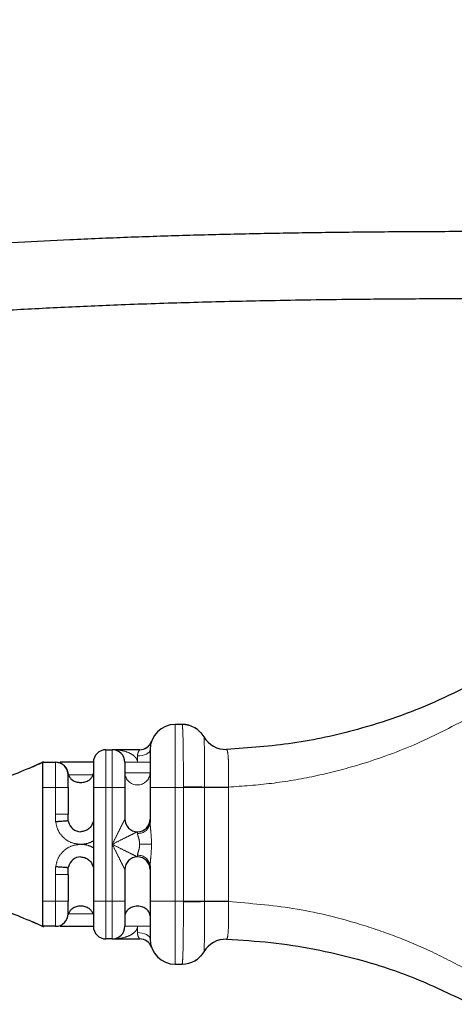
# Model space of a CAD drawing. Header units: millimetres. Extents: x 75 to 4122, y 120 to 5820.
# Tile 22 of 49: x 3149 to 3184, y 2138 to 2216. Entities that reach past the tile are written whole.
import ezdxf

# ---------------------------------------------------------------- set-up
doc = ezdxf.new("R2010")
doc.units = ezdxf.units.MM
doc.header["$LTSCALE"] = 20
doc.linetypes.add('PHANTOM', pattern=[12.7, 6.35, -1.27, 1.27, -1.27, 1.27, -1.27])

msp = doc.modelspace()

# ---------------------------------------------------------------- linework, layer by layer
at = {"color": 7, "linetype": 'Continuous', "lineweight": 25}
for p, q in [((3162.266, 2160.379), (3161.717, 2160.379)), ((3156.217, 2158.379), (3156.717, 2158.379)), ((3158.891, 2158.379), (3156.717, 2158.379)), ((3159.69, 2158.781), (3159.661, 2158.75)), ((3165.785, 2158.402), (3165.785, 2158.402)), ((3151.217, 2157.379), (3152.217, 2157.379)), ((3151.217, 2146.38), (3151.217, 2155.377)), ((3153.217, 2155.377), (3153.217, 2153.277)), ((3155.217, 2155.377), (3155.217, 2154.611)), ((3157.717, 2155.377), (3157.717, 2152.879)), ((3159.717, 2155.377), (3159.717, 2152.611)), ((3155.217, 2154.61), (3155.217, 2151.148)), ((3153.222, 2152.737), (3153.217, 2153.277)), ((3155.217, 2151.147), (3155.217, 2150.611)), ((3155.217, 2150.61), (3155.217, 2147.148)), ((3153.217, 2148.481), (3153.222, 2149.02)), ((3159.717, 2149.147), (3159.717, 2146.38)), ((3153.217, 2148.481), (3153.217, 2146.38)), ((3157.717, 2148.879), (3157.717, 2146.38)), ((3155.217, 2147.147), (3155.217, 2146.38)), ((3152.217, 2144.379), (3151.217, 2144.379)), ((3156.717, 2143.379), (3156.217, 2143.379)), ((3156.717, 2143.379), (3158.891, 2143.379)), ((3165.785, 2143.355), (3165.785, 2143.355)), ((3161.717, 2141.379), (3162.266, 2141.379))]:
    msp.add_line(p, q, dxfattribs=at)
at = {"color": 250, "linetype": 'PHANTOM', "lineweight": 18}
for p, q in [((3162.266, 2160.379), (3162.269, 2160.37)), ((3163.992, 2159.387), (3163.991, 2159.39)), ((3158.717, 2157.379), (3158.717, 2157.879)), ((3158.717, 2157.379), (3157.717, 2157.379)), ((3159.717, 2157.379), (3158.717, 2157.379)), ((3153.241, 2156.379), (3155.192, 2156.379)), ((3157.717, 2156.535), (3159.717, 2156.535)), ((3152.217, 2155.377), (3151.217, 2155.377)), ((3152.217, 2155.377), (3152.217, 2153.277)), ((3152.217, 2155.377), (3153.217, 2155.377)), ((3155.217, 2155.377), (3156.217, 2155.377)), ((3156.217, 2155.377), (3156.217, 2146.38)), ((3156.717, 2155.377), (3156.217, 2155.377)), ((3156.717, 2150.879), (3156.717, 2155.377)), ((3156.717, 2155.377), (3157.717, 2155.377)), ((3161.717, 2155.377), (3159.717, 2155.377)), ((3161.717, 2155.377), (3162.353, 2155.377)), ((3161.717, 2146.38), (3161.717, 2155.377)), ((3162.353, 2155.443), (3162.353, 2155.377)), ((3162.353, 2155.377), (3162.353, 2146.38)), ((3164.031, 2155.377), (3162.353, 2155.377)), ((3164.031, 2155.377), (3164.031, 2155.417)), ((3164.031, 2146.38), (3164.031, 2155.377)), ((3164.031, 2155.377), (3165.928, 2155.377)), ((3165.928, 2155.418), (3165.928, 2155.377)), ((3165.928, 2146.38), (3165.928, 2155.377)), ((3152.217, 2153.277), (3152.229, 2152.66)), ((3152.217, 2153.277), (3153.217, 2153.277)), ((3158.717, 2151.745), (3158.717, 2151.879)), ((3156.717, 2150.879), (3156.717, 2146.38)), ((3158.888, 2150.879), (3159.831, 2150.879)), ((3158.717, 2149.879), (3158.717, 2150.013)), ((3152.229, 2149.097), (3152.217, 2148.481)), ((3152.217, 2148.481), (3152.217, 2146.38)), ((3153.217, 2148.481), (3152.217, 2148.481)), ((3151.217, 2146.38), (3152.217, 2146.38)), ((3153.217, 2146.38), (3152.217, 2146.38)), ((3156.217, 2146.38), (3155.217, 2146.38)), ((3156.217, 2146.38), (3156.717, 2146.38)), ((3157.717, 2146.38), (3156.717, 2146.38)), ((3161.717, 2146.38), (3159.717, 2146.38)), ((3161.717, 2146.38), (3162.353, 2146.38)), ((3162.353, 2146.38), (3162.353, 2146.314)), ((3162.353, 2146.38), (3164.031, 2146.38)), ((3164.031, 2146.34), (3164.031, 2146.38)), ((3165.928, 2146.38), (3164.031, 2146.38)), ((3165.928, 2146.38), (3165.928, 2146.339)), ((3154.217, 2145.379), (3153.241, 2145.379)), ((3157.717, 2144.379), (3158.717, 2144.379)), ((3159.717, 2144.379), (3158.717, 2144.379)), ((3158.717, 2143.879), (3158.717, 2144.379)), ((3163.991, 2142.367), (3163.992, 2142.37)), ((3162.269, 2141.387), (3162.266, 2141.379))]:
    msp.add_line(p, q, dxfattribs=at)
at = {"color": 250, "linetype": 'PHANTOM', "lineweight": 18, "flags": 128}
for points in [[(3159.717, 2158.379), (3159.697, 2158.281), (3159.641, 2158.187), (3159.548, 2158.101), (3159.424, 2158.025), (3159.272, 2157.963), (3159.099, 2157.917), (3158.912, 2157.888), (3158.717, 2157.879)], [(3165.928, 2155.418), (3165.653, 2155.418), (3165.378, 2155.418), (3165.109, 2155.418), (3164.852, 2155.418), (3164.612, 2155.417), (3164.392, 2155.417), (3164.197, 2155.417), (3164.031, 2155.417)], [(3164.031, 2146.34), (3164.197, 2146.34), (3164.392, 2146.34), (3164.612, 2146.34), (3164.852, 2146.34), (3165.109, 2146.34), (3165.378, 2146.339), (3165.653, 2146.339), (3165.928, 2146.339)], [(3158.717, 2143.879), (3158.912, 2143.869), (3159.099, 2143.841), (3159.272, 2143.794), (3159.424, 2143.732), (3159.548, 2143.656), (3159.641, 2143.57), (3159.697, 2143.476), (3159.717, 2143.379)]]:
    msp.add_lwpolyline(points, dxfattribs=at)
at = {"color": 7, "linetype": 'Continuous', "lineweight": 25}
for centre, radius, start, end in [((3161.717, 2158.379), 2, 90, 180), ((3162.266, 2158.379), 2, 30.37404, 90), ((3165.716, 2160.401), 2, 210.37403, 271.97525), ((3156.217, 2157.379), 1, 90, 180), ((3156.717, 2157.379), 1, 0, 90), ((3158.888, 2159.379), 1, 270, 340.52878), ((3152.217, 2156.379), 1, 0, 90), ((3154.217, 2152.879), 1, 192.63563, 270), ((3158.717, 2152.879), 1, 180, 270), ((3158.717, 2152.879), 1, 270, 0), ((3154.217, 2148.879), 1, 90, 167.36437), ((3158.717, 2148.879), 1, 90, 180), ((3158.717, 2148.879), 1, 0, 90), ((3152.217, 2145.379), 1, 270, 0), ((3156.217, 2144.379), 1, 180, 270), ((3156.717, 2144.379), 1, 270, 0), ((3158.888, 2142.379), 1, 19.47122, 90), ((3161.717, 2143.379), 2, 180, 270), ((3165.716, 2141.356), 2, 88.02475, 149.62596), ((3162.266, 2143.379), 2, 270, 329.62596)]:
    msp.add_arc(centre, radius, start, end, dxfattribs=at)
at = {"color": 250, "linetype": 'PHANTOM', "lineweight": 18}
for centre, radius, start, end in [((3162.274, 2158.375), 1.994, 30.48772, 90.15088), ((3165.716, 2160.401), 2, 210.46056, 271.9752), ((3158.717, 2156.583), 1.001, 182.71491, 357.28509), ((3161.784, 2063.67), 91.774, 88.59713, 89.64465), ((3158.779, 2152.683), 0.94, 266.18874, 355.59805), ((3158.779, 2149.074), 0.94, 4.40195, 93.81126), ((3161.784, 2237.416), 91.104, 270.35809, 271.41333), ((3165.716, 2141.356), 2, 88.0248, 149.54), ((3162.274, 2143.382), 1.995, 269.85082, 329.51314)]:
    msp.add_arc(centre, radius, start, end, dxfattribs=at)
at = {"color": 7, "linetype": 'Continuous', "lineweight": 25}
for points, knots in [([(2594.675, 2286.79), (2594.702, 2284.526), (2594.761, 2279.49), (2595.265, 2271.441), (2596.219, 2262.608), (2597.734, 2253.614), (2599.742, 2245.38), (2602.15, 2238.151), (2604.823, 2232.008), (2608.25, 2225.663), (2612.512, 2219.334), (2617.605, 2213.245), (2622.706, 2208.15), (2627.634, 2203.913), (2632.247, 2200.419), (2636.427, 2197.573), (2640.079, 2195.296), (2643.148, 2193.517), (2645.8, 2192.064), (2649.436, 2190.168), (2654.549, 2187.715), (2661.465, 2184.778), (2669.231, 2181.883), (2677.889, 2179.081), (2687.48, 2176.417), (2698.033, 2173.937), (2710.09, 2171.581), (2723.685, 2169.453), (2738.6, 2167.669), (2754.031, 2166.322), (2769.661, 2165.392), (2785.38, 2164.833), (2801.1, 2164.6), (2818.661, 2164.645), (2837.865, 2165.039), (2858.486, 2165.798), (2878.338, 2166.772), (2898.89, 2167.949), (2920.24, 2169.258), (2942.496, 2170.724), (2964.066, 2172.26), (2983.372, 2173.755), (3000.371, 2175.183), (3015.091, 2176.515), (3028.976, 2177.872), (3040.27, 2179.067), (3049.171, 2180.073), (3056.22, 2180.908), (3063.687, 2181.839), (3071.808, 2182.911), (3080.354, 2184.114), (3089.005, 2185.413), (3097.548, 2186.768), (3106.277, 2188.198), (3115.199, 2189.644), (3124.436, 2190.997), (3133.844, 2192.111), (3141.751, 2192.793), (3148.049, 2193.205), (3152.681, 2193.454), (3157.625, 2193.667), (3162.889, 2193.841), (3168.716, 2193.981), (3173.494, 2194.056), (3177.197, 2194.095), (3179.56, 2194.115), (3182.039, 2194.129), (3184.64, 2194.138), (3186.416, 2194.139), (3187.325, 2194.14)], [0, 0, 0, 0, 0.01018, 0.022644, 0.036246, 0.050113, 0.063624, 0.074316, 0.084339, 0.093721, 0.106738, 0.118619, 0.129436, 0.139206, 0.147917, 0.155538, 0.162028, 0.167348, 0.171558, 0.175685, 0.185877, 0.197173, 0.209636, 0.223329, 0.238312, 0.254637, 0.27235, 0.293869, 0.316867, 0.340283, 0.363927, 0.38768, 0.41142, 0.435022, 0.467018, 0.498185, 0.528193, 0.556715, 0.59103, 0.624594, 0.657148, 0.688332, 0.71167, 0.73385, 0.754803, 0.77447, 0.785059, 0.795299, 0.806632, 0.819262, 0.832713, 0.846334, 0.85992, 0.873444, 0.888612, 0.903683, 0.918713, 0.933854, 0.940727, 0.947788, 0.955072, 0.963237, 0.97164, 0.981385, 0.984762, 0.988302, 0.992016, 0.995912, 1, 1, 1, 1]), ([(3187.325, 2199.44), (3185.588, 2199.438), (3182.156, 2199.434), (3177.074, 2199.398), (3172.125, 2199.338), (3167.303, 2199.25), (3162.583, 2199.132), (3157.944, 2198.98), (3152.137, 2198.74), (3145.225, 2198.358), (3137.363, 2197.752), (3129.221, 2196.926), (3120.962, 2195.862), (3112.49, 2194.577), (3104.161, 2193.222), (3094.983, 2191.721), (3084.53, 2190.081), (3072.56, 2188.349), (3059.784, 2186.669), (3046.605, 2185.097), (3033.557, 2183.673), (3016.294, 2181.934), (2994.894, 2180.003), (2969.134, 2177.944), (2943.261, 2176.08), (2916.887, 2174.353), (2892.484, 2172.871), (2870.255, 2171.657), (2850.468, 2170.775), (2830.623, 2170.154), (2810.726, 2169.864), (2790.779, 2169.985), (2770.891, 2170.603), (2750.922, 2171.823), (2734.164, 2173.471), (2720.549, 2175.297), (2710.224, 2176.968), (2699.908, 2178.965), (2689.674, 2181.326), (2679.846, 2184.019), (2670.797, 2186.943), (2662.831, 2189.936), (2656.921, 2192.482), (2652.723, 2194.474), (2649.928, 2195.88), (2647.357, 2197.246), (2644.727, 2198.718), (2641.669, 2200.532), (2637.873, 2202.965), (2633.342, 2206.178), (2628.917, 2209.743), (2624.791, 2213.527), (2621.093, 2217.359), (2617.397, 2221.768), (2613.801, 2226.826), (2610.421, 2232.617), (2607.382, 2239.232), (2604.867, 2246.713), (2602.893, 2254.9), (2601.453, 2263.477), (2600.542, 2271.965), (2600.058, 2279.732), (2600.001, 2284.6), (2599.975, 2286.79)], [0, 0, 0, 0, 0.007909, 0.015628, 0.023148, 0.030466, 0.037638, 0.044735, 0.051747, 0.064382, 0.076806, 0.088763, 0.103439, 0.117272, 0.130827, 0.144721, 0.162211, 0.181104, 0.201268, 0.221774, 0.242012, 0.261266, 0.300906, 0.339846, 0.378924, 0.419088, 0.460373, 0.490526, 0.520802, 0.550923, 0.581339, 0.611865, 0.642227, 0.672396, 0.70348, 0.719336, 0.735326, 0.751392, 0.767471, 0.783433, 0.798064, 0.811015, 0.822389, 0.827516, 0.832285, 0.836707, 0.840842, 0.846073, 0.852972, 0.86146, 0.871455, 0.878921, 0.887017, 0.89575, 0.905151, 0.915289, 0.926271, 0.938261, 0.951173, 0.964582, 0.977834, 0.990031, 1, 1, 1, 1]), ([(3185.2, 2163.558), (3184.238, 2163.076), (3182.345, 2162.128), (3179.312, 2160.937), (3175.601, 2159.77), (3171.117, 2158.77), (3167.546, 2158.524), (3165.785, 2158.402)], [0, 0, 0, 0, 0.171918, 0.338203, 0.499515, 0.753222, 1, 1, 1, 1]), ([(3159.661, 2158.75), (3159.619, 2158.702), (3159.524, 2158.594), (3159.383, 2158.495), (3159.285, 2158.462), (3159.263, 2158.455)], [0, 0, 0, 0, 0.387828, 0.86284, 1, 1, 1, 1]), ([(3159.717, 2158.379), (3159.717, 2158.333), (3159.717, 2158.243), (3159.717, 2157.549), (3159.717, 2156.558), (3159.717, 2155.771), (3159.717, 2155.377)], [0, 0, 0, 0, 0.250514, 0.500125, 0.749881, 1, 1, 1, 1]), ([(3151.275, 2157.41), (3150.701, 2157.154), (3149.657, 2156.69), (3148.233, 2156.136), (3147.592, 2155.887)], [0, 0, 0, 0, 0.549746, 1, 1, 1, 1]), ([(3151.215, 2157.381), (3151.021, 2157.285), (3150.634, 2157.092), (3150.176, 2156.919), (3149.947, 2156.833)], [0, 0, 0, 0, 0.50019, 1, 1, 1, 1]), ([(3151.217, 2155.377), (3151.216, 2155.508), (3151.216, 2155.643), (3151.216, 2155.807), (3151.216, 2155.935), (3151.217, 2156.304), (3151.215, 2156.72), (3151.217, 2157.052), (3151.216, 2157.238), (3151.216, 2157.338), (3151.216, 2157.375), (3151.217, 2157.378), (3151.217, 2157.379)], [0, 0, 0, 0, 0.125039, 0.128701, 0.160075, 0.250529, 0.499329, 0.624316, 0.749171, 0.874094, 0.956218, 1, 1, 1, 1]), ([(3153.222, 2156.476), (3153.203, 2156.577), (3153.172, 2156.744), (3153.05, 2156.959), (3152.907, 2157.124), (3152.732, 2157.25), (3152.508, 2157.353), (3152.335, 2157.369), (3152.229, 2157.379)], [0, 0, 0, 0, 0.208753, 0.344101, 0.49987, 0.649289, 0.782584, 1, 1, 1, 1]), ([(3154.217, 2157.379), (3153.983, 2157.379), (3153.5, 2157.379), (3152.905, 2157.379), (3152.672, 2157.379), (3152.579, 2157.379)], [0, 0, 0, 0, 0.35922, 0.743817, 1, 1, 1, 1]), ([(3155.217, 2157.379), (3155.217, 2157.348), (3155.217, 2157.288), (3155.217, 2156.826), (3155.217, 2156.165), (3155.217, 2155.64), (3155.217, 2155.377)], [0, 0, 0, 0, 0.250506, 0.500089, 0.749823, 1, 1, 1, 1]), ([(3157.717, 2157.379), (3157.717, 2157.349), (3157.717, 2157.288), (3157.717, 2156.826), (3157.717, 2156.165), (3157.717, 2155.64), (3157.717, 2155.377)], [0, 0, 0, 0, 0.250217, 0.499966, 0.749574, 1, 1, 1, 1]), ([(3153.217, 2155.377), (3153.217, 2155.509), (3153.217, 2155.772), (3153.217, 2156.103), (3153.217, 2156.334), (3153.217, 2156.364), (3153.217, 2156.379)], [0, 0, 0, 0, 0.250353, 0.499929, 0.749716, 1, 1, 1, 1]), ([(3153.222, 2156.476), (3153.222, 2156.471), (3153.223, 2156.462), (3153.226, 2156.443), (3153.231, 2156.412), (3153.237, 2156.392), (3153.241, 2156.379)], [0, 0, 0, 0, 0.101836, 0.212925, 0.480538, 1, 1, 1, 1]), ([(3153.241, 2156.379), (3153.272, 2156.306), (3153.334, 2156.162), (3153.544, 2155.967), (3153.794, 2155.843), (3154.03, 2155.786), (3154.155, 2155.78), (3154.217, 2155.778)], [0, 0, 0, 0, 0.2504861, 0.4999534, 0.7493761, 0.8770996, 1, 1, 1, 1]), ([(3154.217, 2155.778), (3154.278, 2155.78), (3154.403, 2155.786), (3154.64, 2155.843), (3154.889, 2155.967), (3155.099, 2156.162), (3155.161, 2156.306), (3155.192, 2156.379)], [0, 0, 0, 0, 0.122915, 0.250624, 0.500047, 0.749514, 1, 1, 1, 1]), ([(3155.192, 2156.379), (3155.196, 2156.393), (3155.202, 2156.412), (3155.207, 2156.438), (3155.208, 2156.448), (3155.208, 2156.451), (3155.209, 2156.451), (3155.209, 2156.451), (3155.21, 2156.452), (3155.212, 2156.453), (3155.215, 2156.453), (3155.218, 2156.453), (3155.219, 2156.453), (3155.219, 2156.453), (3155.219, 2156.453), (3155.219, 2156.453), (3155.219, 2156.453), (3155.219, 2156.453), (3155.219, 2156.453), (3155.219, 2156.453), (3155.219, 2156.453), (3155.219, 2156.453), (3155.219, 2156.453), (3155.219, 2156.453), (3155.219, 2156.453)], [0, 0, 0, 0, 0.281954, 0.38089, 0.412186, 0.41323, 0.414506, 0.417949, 0.428947, 0.490482, 0.606124, 0.775956, 0.881208, 0.938918, 0.969044, 0.984425, 0.992194, 0.996099, 0.998057, 0.999036, 0.999527, 0.999868, 0.99996, 1, 1, 1, 1]), ([(3155.219, 2156.453), (3155.219, 2156.452), (3155.219, 2156.452), (3155.217, 2156.454), (3155.216, 2156.453), (3155.216, 2156.454), (3155.216, 2156.455), (3155.216, 2156.457), (3155.216, 2156.472), (3155.216, 2156.484), (3155.217, 2156.493)], [0, 0, 0, 0, 0.366049, 0.562654, 0.644019, 0.644924, 0.649876, 0.662399, 0.708367, 1, 1, 1, 1]), ([(3155.217, 2154.611), (3155.217, 2154.46), (3155.217, 2154.144), (3155.217, 2153.571), (3155.217, 2153.222), (3155.217, 2152.994)], [0, 0, 0, 0, 0.238391, 0.50194, 1, 1, 1, 1]), ([(3153.222, 2152.737), (3153.203, 2152.736), (3153.172, 2152.733), (3153.05, 2152.723), (3152.907, 2152.711), (3152.732, 2152.697), (3152.508, 2152.68), (3152.335, 2152.668), (3152.229, 2152.66)], [0, 0, 0, 0, 0.208778, 0.344158, 0.499971, 0.649346, 0.78261, 1, 1, 1, 1]), ([(3153.241, 2152.66), (3153.237, 2152.678), (3153.231, 2152.705), (3153.226, 2152.729), (3153.223, 2152.736), (3153.222, 2152.737), (3153.222, 2152.737)], [0, 0, 0, 0, 0.526334, 0.790195, 0.899717, 1, 1, 1, 1]), ([(3153.222, 2149.02), (3153.203, 2149.021), (3153.172, 2149.024), (3153.05, 2149.034), (3152.907, 2149.046), (3152.732, 2149.06), (3152.508, 2149.077), (3152.335, 2149.09), (3152.229, 2149.097)], [0, 0, 0, 0, 0.208753, 0.344101, 0.49987, 0.649289, 0.782584, 1, 1, 1, 1]), ([(3153.222, 2149.02), (3153.222, 2149.02), (3153.223, 2149.021), (3153.226, 2149.029), (3153.231, 2149.052), (3153.237, 2149.08), (3153.241, 2149.097)], [0, 0, 0, 0, 0.101836, 0.212925, 0.480538, 1, 1, 1, 1]), ([(3155.217, 2148.763), (3155.217, 2148.534), (3155.217, 2148.185), (3155.217, 2147.611), (3155.217, 2147.296), (3155.217, 2147.147)], [0, 0, 0, 0, 0.500653, 0.762636, 1, 1, 1, 1]), ([(3151.217, 2144.379), (3151.217, 2144.406), (3151.216, 2144.448), (3151.216, 2144.701), (3151.215, 2145.032), (3151.217, 2145.483), (3151.216, 2145.942), (3151.216, 2146.203), (3151.217, 2146.334), (3151.217, 2146.38)], [0, 0, 0, 0, 0.243682, 0.371065, 0.49993, 0.748871, 0.873939, 0.956051, 1, 1, 1, 1]), ([(3153.217, 2145.379), (3153.217, 2145.394), (3153.217, 2145.424), (3153.217, 2145.655), (3153.217, 2145.985), (3153.217, 2146.249), (3153.217, 2146.38)], [0, 0, 0, 0, 0.2504432, 0.5000311, 0.7497724, 1, 1, 1, 1]), ([(3154.217, 2145.98), (3154.155, 2145.977), (3154.03, 2145.971), (3153.794, 2145.914), (3153.544, 2145.79), (3153.334, 2145.595), (3153.272, 2145.451), (3153.241, 2145.379)], [0, 0, 0, 0, 0.122915, 0.2506242, 0.5000468, 0.7495139, 1, 1, 1, 1]), ([(3155.192, 2145.379), (3155.161, 2145.451), (3155.099, 2145.595), (3154.889, 2145.79), (3154.64, 2145.914), (3154.403, 2145.971), (3154.278, 2145.977), (3154.217, 2145.98)], [0, 0, 0, 0, 0.250486, 0.499953, 0.749376, 0.8771, 1, 1, 1, 1]), ([(3155.217, 2146.38), (3155.217, 2146.117), (3155.217, 2145.592), (3155.217, 2144.931), (3155.217, 2144.469), (3155.217, 2144.409), (3155.217, 2144.379)], [0, 0, 0, 0, 0.250481, 0.500055, 0.749808, 1, 1, 1, 1]), ([(3157.717, 2146.38), (3157.717, 2146.118), (3157.717, 2145.592), (3157.717, 2144.931), (3157.717, 2144.469), (3157.717, 2144.409), (3157.717, 2144.379)], [0, 0, 0, 0, 0.250199, 0.499928, 0.749541, 1, 1, 1, 1]), ([(3158.717, 2145.98), (3158.645, 2145.976), (3158.497, 2145.968), (3158.296, 2145.91), (3158.117, 2145.826), (3157.924, 2145.687), (3157.754, 2145.48), (3157.729, 2145.308), (3157.717, 2145.222)], [0, 0, 0, 0, 0.12189, 0.250284, 0.368144, 0.50049, 0.750198, 1, 1, 1, 1]), ([(3159.717, 2145.222), (3159.704, 2145.308), (3159.679, 2145.48), (3159.51, 2145.687), (3159.316, 2145.826), (3159.137, 2145.91), (3158.937, 2145.968), (3158.789, 2145.976), (3158.717, 2145.98)], [0, 0, 0, 0, 0.249802, 0.499511, 0.631883, 0.749716, 0.878122, 1, 1, 1, 1]), ([(3159.717, 2146.38), (3159.717, 2145.986), (3159.717, 2145.198), (3159.717, 2144.207), (3159.717, 2143.514), (3159.717, 2143.424), (3159.717, 2143.379)], [0, 0, 0, 0, 0.250496, 0.500101, 0.749871, 1, 1, 1, 1]), ([(3147.592, 2145.871), (3148.233, 2145.621), (3149.657, 2145.067), (3150.701, 2144.603), (3151.275, 2144.348)], [0, 0, 0, 0, 0.4502542, 1, 1, 1, 1]), ([(3153.241, 2145.379), (3153.237, 2145.365), (3153.231, 2145.345), (3153.226, 2145.314), (3153.223, 2145.295), (3153.222, 2145.286), (3153.222, 2145.282)], [0, 0, 0, 0, 0.526334, 0.790195, 0.899717, 1, 1, 1, 1]), ([(3149.947, 2144.925), (3150.175, 2144.838), (3150.655, 2144.657), (3151.062, 2144.454), (3151.275, 2144.348)], [0, 0, 0, 0, 0.476278, 1, 1, 1, 1]), ([(3152.579, 2144.379), (3152.672, 2144.379), (3152.905, 2144.379), (3153.5, 2144.379), (3153.983, 2144.379), (3154.217, 2144.379)], [0, 0, 0, 0, 0.256183, 0.64078, 1, 1, 1, 1]), ([(3165.785, 2143.355), (3166.956, 2143.288), (3169.316, 2143.152), (3172.792, 2142.604), (3176.675, 2141.695), (3180.928, 2140.287), (3183.753, 2138.906), (3185.2, 2138.199)], [0, 0, 0, 0, 0.163878, 0.330291, 0.500305, 0.744169, 1, 1, 1, 1])]:
    msp.add_open_spline(points, degree=3, knots=knots, dxfattribs=at)
at = {"color": 250, "linetype": 'PHANTOM', "lineweight": 18}
for points, knots in [([(3165.928, 2155.418), (3167.071, 2155.497), (3169.38, 2155.656), (3172.79, 2156.249), (3176.595, 2157.215), (3180.778, 2158.704), (3183.562, 2160.155), (3184.997, 2160.903)], [0, 0, 0, 0, 0.163166, 0.329618, 0.500323, 0.742448, 1, 1, 1, 1]), ([(3161.717, 2155.377), (3161.717, 2156.033), (3161.717, 2157.345), (3161.717, 2158.998), (3161.717, 2160.153), (3161.717, 2160.304), (3161.717, 2160.379)], [0, 0, 0, 0, 0.250163, 0.5001, 0.750092, 1, 1, 1, 1]), ([(3162.269, 2160.37), (3162.281, 2160.266), (3162.307, 2160.057), (3162.339, 2158.909), (3162.357, 2157.319), (3162.355, 2156.068), (3162.353, 2155.443)], [0, 0, 0, 0, 0.2495888, 0.4996696, 0.7498581, 1, 1, 1, 1]), ([(3164.031, 2155.417), (3164.032, 2155.938), (3164.033, 2156.979), (3164.025, 2158.282), (3164.011, 2159.187), (3163.999, 2159.321), (3163.992, 2159.387)], [0, 0, 0, 0, 0.25302, 0.504996, 0.754074, 1, 1, 1, 1]), ([(3156.217, 2155.377), (3156.217, 2155.771), (3156.217, 2156.559), (3156.217, 2157.551), (3156.217, 2158.244), (3156.217, 2158.334), (3156.217, 2158.379)], [0, 0, 0, 0, 0.250233, 0.50019, 0.750257, 1, 1, 1, 1]), ([(3156.717, 2158.379), (3156.717, 2158.334), (3156.717, 2158.244), (3156.717, 2157.552), (3156.717, 2156.559), (3156.717, 2155.771), (3156.717, 2155.377)], [0, 0, 0, 0, 0.249451, 0.499687, 0.749515, 1, 1, 1, 1]), ([(3156.717, 2158.379), (3156.963, 2158.366), (3157.445, 2158.341), (3158.013, 2158.164), (3158.382, 2157.944), (3158.573, 2157.768), (3158.672, 2157.604), (3158.711, 2157.474), (3158.715, 2157.41), (3158.717, 2157.379)], [0, 0, 0, 0, 0.314126, 0.614566, 0.741934, 0.844867, 0.927249, 0.964342, 1, 1, 1, 1]), ([(3158.717, 2157.879), (3158.723, 2157.952), (3158.737, 2158.098), (3158.808, 2158.252), (3158.872, 2158.358), (3158.883, 2158.372), (3158.888, 2158.379)], [0, 0, 0, 0, 0.250048, 0.499711, 0.74951, 1, 1, 1, 1]), ([(3165.785, 2158.402), (3165.814, 2158.359), (3165.871, 2158.273), (3165.931, 2157.589), (3165.954, 2156.599), (3165.937, 2155.812), (3165.928, 2155.418)], [0, 0, 0, 0, 0.251277, 0.501361, 0.750596, 1, 1, 1, 1]), ([(3152.217, 2157.379), (3152.217, 2157.349), (3152.217, 2157.29), (3152.217, 2156.829), (3152.217, 2156.166), (3152.217, 2155.64), (3152.217, 2155.377)], [0, 0, 0, 0, 0.2480304, 0.499217, 0.7494672, 1, 1, 1, 1]), ([(3152.229, 2152.66), (3152.278, 2152.429), (3152.382, 2151.95), (3152.853, 2151.357), (3153.494, 2150.953), (3153.981, 2150.903), (3154.217, 2150.879)], [0, 0, 0, 0, 0.241471, 0.5, 0.758529, 1, 1, 1, 1]), ([(3156.717, 2150.879), (3156.84, 2151.125), (3157.081, 2151.607), (3157.365, 2152.175), (3157.549, 2152.544), (3157.645, 2152.735), (3157.695, 2152.834), (3157.714, 2152.873), (3157.716, 2152.877), (3157.717, 2152.879)], [0, 0, 0, 0, 0.314126, 0.614566, 0.741934, 0.844867, 0.927249, 0.964342, 1, 1, 1, 1]), ([(3159.717, 2152.611), (3159.723, 2152.494), (3159.734, 2152.261), (3159.804, 2151.676), (3159.82, 2151.197), (3159.831, 2150.879)], [0, 0, 0, 0, 0.2496152, 0.5001894, 1, 1, 1, 1]), ([(3158.717, 2151.879), (3158.715, 2151.878), (3158.711, 2151.876), (3158.672, 2151.857), (3158.573, 2151.807), (3158.382, 2151.712), (3158.013, 2151.527), (3157.445, 2151.243), (3156.963, 2151.002), (3156.717, 2150.879)], [0, 0, 0, 0, 0.035655, 0.072747, 0.155132, 0.258055, 0.385434, 0.685874, 1, 1, 1, 1]), ([(3158.888, 2150.879), (3158.883, 2150.967), (3158.872, 2151.145), (3158.808, 2151.385), (3158.737, 2151.594), (3158.723, 2151.694), (3158.717, 2151.745)], [0, 0, 0, 0, 0.25049, 0.500289, 0.749952, 1, 1, 1, 1]), ([(3154.217, 2150.879), (3153.981, 2150.854), (3153.494, 2150.804), (3152.853, 2150.4), (3152.382, 2149.808), (3152.278, 2149.329), (3152.229, 2149.097)], [0, 0, 0, 0, 0.241471, 0.5, 0.758529, 1, 1, 1, 1]), ([(3156.717, 2150.879), (3156.963, 2150.755), (3157.445, 2150.514), (3158.013, 2150.23), (3158.382, 2150.046), (3158.573, 2149.951), (3158.672, 2149.901), (3158.711, 2149.881), (3158.715, 2149.88), (3158.717, 2149.879)], [0, 0, 0, 0, 0.314126, 0.614566, 0.741934, 0.844867, 0.927249, 0.964342, 1, 1, 1, 1]), ([(3157.717, 2148.879), (3157.716, 2148.88), (3157.714, 2148.884), (3157.695, 2148.923), (3157.645, 2149.022), (3157.549, 2149.213), (3157.365, 2149.582), (3157.081, 2150.15), (3156.84, 2150.632), (3156.717, 2150.879)], [0, 0, 0, 0, 0.035655, 0.072747, 0.155132, 0.258055, 0.385434, 0.685874, 1, 1, 1, 1]), ([(3158.717, 2150.013), (3158.723, 2150.063), (3158.737, 2150.163), (3158.808, 2150.373), (3158.872, 2150.612), (3158.883, 2150.79), (3158.888, 2150.879)], [0, 0, 0, 0, 0.250048, 0.499711, 0.74951, 1, 1, 1, 1]), ([(3159.831, 2150.879), (3159.82, 2150.56), (3159.804, 2150.081), (3159.734, 2149.496), (3159.723, 2149.263), (3159.717, 2149.147)], [0, 0, 0, 0, 0.499811, 0.750385, 1, 1, 1, 1]), ([(3152.217, 2146.38), (3152.217, 2146.118), (3152.217, 2145.591), (3152.217, 2144.929), (3152.217, 2144.468), (3152.217, 2144.408), (3152.217, 2144.379)], [0, 0, 0, 0, 0.2496763, 0.5017398, 0.7511858, 1, 1, 1, 1]), ([(3156.217, 2143.379), (3156.217, 2143.424), (3156.217, 2143.513), (3156.217, 2144.206), (3156.217, 2145.198), (3156.217, 2145.986), (3156.217, 2146.38)], [0, 0, 0, 0, 0.249667, 0.499369, 0.749705, 1, 1, 1, 1]), ([(3156.717, 2146.38), (3156.717, 2145.987), (3156.717, 2145.199), (3156.717, 2144.206), (3156.717, 2143.514), (3156.717, 2143.424), (3156.717, 2143.379)], [0, 0, 0, 0, 0.25001, 0.500502, 0.750062, 1, 1, 1, 1]), ([(3161.717, 2141.379), (3161.717, 2141.454), (3161.717, 2141.604), (3161.717, 2142.758), (3161.717, 2144.411), (3161.717, 2145.724), (3161.717, 2146.38)], [0, 0, 0, 0, 0.249714, 0.499444, 0.749651, 1, 1, 1, 1]), ([(3162.353, 2146.314), (3162.355, 2145.689), (3162.357, 2144.438), (3162.339, 2142.847), (3162.307, 2141.7), (3162.281, 2141.492), (3162.269, 2141.387)], [0, 0, 0, 0, 0.250147, 0.500657, 0.750434, 1, 1, 1, 1]), ([(3163.992, 2142.37), (3163.999, 2142.436), (3164.011, 2142.57), (3164.025, 2143.474), (3164.033, 2144.778), (3164.032, 2145.818), (3164.031, 2146.34)], [0, 0, 0, 0, 0.245633, 0.494839, 0.746753, 1, 1, 1, 1]), ([(3165.928, 2146.339), (3165.937, 2145.946), (3165.954, 2145.159), (3165.931, 2144.17), (3165.872, 2143.485), (3165.814, 2143.398), (3165.785, 2143.355)], [0, 0, 0, 0, 0.249129, 0.498221, 0.748442, 1, 1, 1, 1]), ([(3184.997, 2140.854), (3184.04, 2141.365), (3182.165, 2142.366), (3179.18, 2143.62), (3175.538, 2144.853), (3171.15, 2145.915), (3167.649, 2146.199), (3165.928, 2146.339)], [0, 0, 0, 0, 0.173459, 0.339806, 0.499577, 0.754041, 1, 1, 1, 1]), ([(3158.717, 2144.379), (3158.715, 2144.347), (3158.711, 2144.283), (3158.672, 2144.153), (3158.573, 2143.989), (3158.382, 2143.813), (3158.013, 2143.593), (3157.445, 2143.417), (3156.963, 2143.391), (3156.717, 2143.379)], [0, 0, 0, 0, 0.035655, 0.072747, 0.155132, 0.258055, 0.385434, 0.685874, 1, 1, 1, 1]), ([(3158.888, 2143.379), (3158.883, 2143.385), (3158.873, 2143.399), (3158.808, 2143.505), (3158.737, 2143.659), (3158.724, 2143.805), (3158.717, 2143.879)], [0, 0, 0, 0, 0.249189, 0.499614, 0.749642, 1, 1, 1, 1])]:
    msp.add_open_spline(points, degree=3, knots=knots, dxfattribs=at)
at = {"color": 7, "linetype": 'Continuous', "lineweight": 25}
for points in [[(3155.217, 2157.379), (3155.059, 2157.379), (3154.743, 2157.379), (3154.392, 2157.379), (3154.217, 2157.379)], [(3155.192, 2152.66), (3155.157, 2152.552), (3155.086, 2152.337), (3154.852, 2152.085), (3154.554, 2151.912), (3154.329, 2151.89), (3154.217, 2151.879)], [(3154.217, 2149.879), (3154.329, 2149.868), (3154.554, 2149.846), (3154.852, 2149.673), (3155.086, 2149.42), (3155.157, 2149.205), (3155.192, 2149.097)], [(3154.217, 2144.379), (3154.392, 2144.379), (3154.743, 2144.379), (3155.059, 2144.379), (3155.217, 2144.379)]]:
    msp.add_open_spline(points, degree=3, dxfattribs=at)
at = {"color": 250, "linetype": 'PHANTOM', "lineweight": 18}
for points in [[(3154.217, 2150.879), (3154.392, 2150.89), (3154.743, 2150.914), (3155.059, 2151.069), (3155.217, 2151.147)], [(3155.217, 2150.611), (3155.059, 2150.688), (3154.743, 2150.843), (3154.392, 2150.867), (3154.217, 2150.879)], [(3155.192, 2145.379), (3155.157, 2145.379), (3155.086, 2145.379), (3154.852, 2145.379), (3154.554, 2145.379), (3154.329, 2145.379), (3154.217, 2145.379)]]:
    msp.add_open_spline(points, degree=3, dxfattribs=at)

doc.saveas('drawing.dxf')
